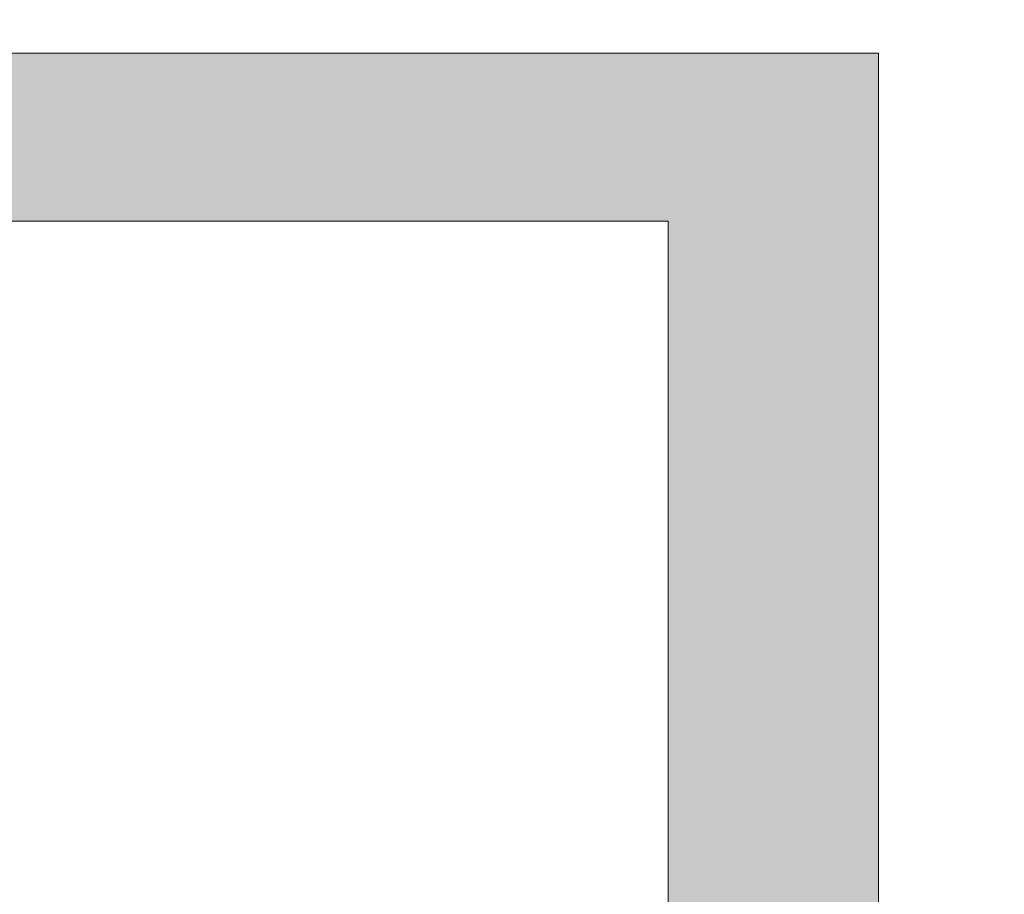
# Model space of a CAD drawing. Header units: inches. Extents: x -420 to -276, y -52 to 18.
# Tile 32 of 187: x -410.27 to -408.66, y -8.8 to -7.36. Entities that reach past the tile are written whole.
import ezdxf

# ---------------------------------------------------------------- set-up
doc = ezdxf.new("R2010")
doc.units = ezdxf.units.IN
doc.header["$LTSCALE"] = 32
doc.header["$MEASUREMENT"] = 0
doc.linetypes.add('Dash Style-1', pattern=[0.083328, 0.041656, -0.041672])
for name, color, linetype, lineweight in [('Black', 7, 'Continuous', 18), ('DashLine', 7, 'Dash Style-1', 13), ('DashLineFill', 7, 'Dash Style-1', 13), ('Drawing', 7, 'Continuous', 18), ('Metal-DeskStructure', 7, 'Continuous', 13), ('None', 7, 'Continuous', 18), ('SolidLine', 7, 'Continuous', 15), ('Wood_1-H', 7, 'Continuous', 13)]:
    doc.layers.add(name, color=color, linetype=linetype, lineweight=lineweight)
pattern_1 = [(45, (0, 0), (-1.61301565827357, 1.935715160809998), []), (45, (-1.0608, 1.0608), (-0.4723460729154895, 0.4167612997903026), [])]

# ---------------------------------------------------------------- blocks, each defined once
blk = doc.blocks.new('1BRPFY-Leg_Plate (2D)')
at = {"layer": 'DashLineFill', "linetype": 'Continuous', "lineweight": 13}
h = blk.add_hatch(dxfattribs=at)
h.set_pattern_fill('Steel', color=253, style=0, pattern_type=2)
h.set_pattern_definition(pattern_1)
edge = h.paths.add_edge_path()
edge.add_arc((-1.704724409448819, -1.704724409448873), 0.125984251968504, 179.9999999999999, 269.9999999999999)
edge.add_line((-1.704724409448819, -1.830708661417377), (1.704724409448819, -1.830708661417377))
edge.add_arc((1.704724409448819, -1.704724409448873), 0.125984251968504, 270.0000000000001, 360.0000000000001)
edge.add_line((1.830708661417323, -1.704724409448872), (1.830708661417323, 1.704724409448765))
edge.add_arc((1.704724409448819, 1.704724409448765), 0.1259842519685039, 0, 90)
edge.add_line((1.704724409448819, 1.830708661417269), (-1.704724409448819, 1.830708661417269))
edge.add_arc((-1.704724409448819, 1.704724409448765), 0.1259842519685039, 90, 180)
edge.add_line((-1.830708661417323, 1.704724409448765), (-1.830708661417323, -1.704724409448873))
at = {"layer": 'DashLineFill', "flags": 128}
blk.add_lwpolyline([(-1.830708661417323, -1.704724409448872, 0.414213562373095), (-1.704724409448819, -1.830708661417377), (1.704724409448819, -1.830708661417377, 0.414213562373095), (1.830708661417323, -1.704724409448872), (1.830708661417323, 1.704724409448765, 0.414213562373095), (1.704724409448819, 1.830708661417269), (-1.704724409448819, 1.830708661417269, 0.414213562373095), (-1.830708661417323, 1.704724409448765)], format="xyb", close=True, dxfattribs=at)
at = {"layer": 'SolidLine', "flags": 128}
blk.add_lwpolyline([(-0.7086614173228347, -0.5019685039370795), (-0.6884019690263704, -0.5029637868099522), (-0.668337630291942, -0.5059400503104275), (-0.6486616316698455, -0.5108686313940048), (-0.6295634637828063, -0.5177020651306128), (-0.6112270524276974, -0.5263745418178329), (-0.5938289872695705, -0.5368025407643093), (-0.5775368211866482, -0.5488856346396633), (-0.5625074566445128, -0.5625074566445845), (-0.5488856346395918, -0.5775368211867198), (-0.5368025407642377, -0.5938289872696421), (-0.5263745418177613, -0.611227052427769), (-0.5177020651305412, -0.6295634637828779), (-0.5108686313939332, -0.6486616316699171), (-0.5059400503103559, -0.6683376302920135), (-0.5029637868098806, -0.688401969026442), (-0.5019685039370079, -0.7086614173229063), (-0.5029637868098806, -0.7289208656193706), (-0.5059400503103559, -0.748985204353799), (-0.5108686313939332, -0.7686612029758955), (-0.5177020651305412, -0.7877593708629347), (-0.5263745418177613, -0.8060957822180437), (-0.5368025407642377, -0.8234938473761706), (-0.5488856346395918, -0.8397860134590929), (-0.5625074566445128, -0.8548153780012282), (-0.5775368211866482, -0.8684372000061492), (-0.5938289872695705, -0.8805202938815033), (-0.6112270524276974, -0.8909482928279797), (-0.6295634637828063, -0.8996207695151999), (-0.6486616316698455, -0.9064542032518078), (-0.668337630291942, -0.9113827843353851), (-0.6884019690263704, -0.9143590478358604), (-0.7086614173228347, -0.9153543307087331), (-0.728920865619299, -0.9143590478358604), (-0.7489852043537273, -0.9113827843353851), (-0.7686612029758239, -0.9064542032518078), (-0.7877593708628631, -0.8996207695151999), (-0.8060957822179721, -0.8909482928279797), (-0.823493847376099, -0.8805202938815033), (-0.8397860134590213, -0.8684372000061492), (-0.8548153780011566, -0.8548153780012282), (-0.8684372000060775, -0.8397860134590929), (-0.8805202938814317, -0.8234938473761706), (-0.8909482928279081, -0.8060957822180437), (-0.8996207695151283, -0.7877593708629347), (-0.9064542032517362, -0.7686612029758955), (-0.9113827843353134, -0.748985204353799), (-0.9143590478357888, -0.7289208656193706), (-0.9153543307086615, -0.7086614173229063), (-0.9143590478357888, -0.688401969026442), (-0.9113827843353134, -0.6683376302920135), (-0.9064542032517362, -0.6486616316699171), (-0.8996207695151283, -0.6295634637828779), (-0.8909482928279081, -0.611227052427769), (-0.8805202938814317, -0.5938289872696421), (-0.8684372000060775, -0.5775368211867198), (-0.8548153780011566, -0.5625074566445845), (-0.8397860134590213, -0.5488856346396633), (-0.823493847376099, -0.5368025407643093), (-0.8060957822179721, -0.5263745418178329), (-0.7877593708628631, -0.5177020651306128), (-0.7686612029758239, -0.5108686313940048), (-0.7489852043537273, -0.5059400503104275), (-0.728920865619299, -0.5029637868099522)], close=True, dxfattribs=at)
blk.add_lwpolyline([(-1.428657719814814, -1.341299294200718), (-1.433994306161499, -1.326384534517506), (-1.437843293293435, -1.311018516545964), (-1.440167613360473, -1.295349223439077), (-1.440944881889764, -1.279527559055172), (-1.440167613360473, -1.263705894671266), (-1.437843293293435, -1.24803660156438), (-1.433994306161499, -1.232670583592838), (-1.428657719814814, -1.217755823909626), (-1.421884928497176, -1.203435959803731), (-1.413741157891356, -1.189848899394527), (-1.404304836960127, -1.177125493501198), (-1.393666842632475, -1.165388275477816), (-1.381929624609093, -1.154750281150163), (-1.369206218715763, -1.145313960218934), (-1.355619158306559, -1.137170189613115), (-1.341299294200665, -1.130397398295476), (-1.326384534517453, -1.125060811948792), (-1.311018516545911, -1.121211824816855), (-1.295349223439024, -1.118887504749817), (-1.279527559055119, -1.118110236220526), (-1.263705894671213, -1.118887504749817), (-1.248036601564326, -1.121211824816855), (-1.232670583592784, -1.125060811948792), (-1.217755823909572, -1.130397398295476), (-1.203435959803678, -1.137170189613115), (-1.189848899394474, -1.145313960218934), (-1.177125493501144, -1.154750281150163), (-1.165388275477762, -1.165388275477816), (-1.15475028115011, -1.177125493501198), (-1.145313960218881, -1.189848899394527), (-1.137170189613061, -1.203435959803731), (-1.130397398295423, -1.217755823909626), (-1.125060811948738, -1.232670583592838), (-1.121211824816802, -1.24803660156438), (-1.118887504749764, -1.263705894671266), (-1.118110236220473, -1.279527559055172), (-1.118887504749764, -1.295349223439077), (-1.121211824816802, -1.311018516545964), (-1.125060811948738, -1.326384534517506), (-1.130397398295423, -1.341299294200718)], dxfattribs=at)
blk = doc.blocks.new('1BRPX8-Util_Bkt_Lg-F (2D)')
at = {"layer": 'DashLineFill', "linetype": 'Continuous', "lineweight": 13}
h = blk.add_hatch(dxfattribs=at)
h.set_pattern_fill('Steel', color=253, style=0, pattern_type=2)
h.set_pattern_definition(pattern_1)
edge = h.paths.add_edge_path()
edge.add_line((-4.468503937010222, 7.405511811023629), (-3.129921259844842, 7.405511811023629))
edge.add_line((-3.129921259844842, 7.405511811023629), (-3.129921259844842, -2.011811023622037))
edge.add_line((-3.129921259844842, -2.011811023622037), (-4.468503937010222, -2.011811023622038))
edge.add_line((-4.468503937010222, -2.011811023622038), (-4.468503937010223, -2.145669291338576))
edge.add_line((-4.468503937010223, -2.145669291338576), (-2.421259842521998, -2.145669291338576))
edge.add_line((-2.421259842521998, -2.145669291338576), (-2.421259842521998, -2.523622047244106))
edge.add_arc((-2.303149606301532, -2.523622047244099), 0.1181102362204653, 180.0000000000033, 270.0000000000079)
edge.add_line((-2.303149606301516, -2.641732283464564), (2.303149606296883, -2.641732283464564))
edge.add_arc((2.303149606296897, -2.523622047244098), 0.1181102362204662, 269.9999999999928, 359.9999999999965)
edge.add_line((2.421259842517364, -2.523622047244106), (2.421259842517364, -2.145669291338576))
edge.add_line((2.421259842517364, -2.145669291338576), (4.46850393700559, -2.145669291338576))
edge.add_line((4.46850393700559, -2.145669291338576), (4.46850393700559, -2.011811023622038))
edge.add_line((4.46850393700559, -2.011811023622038), (3.129921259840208, -2.011811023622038))
edge.add_line((3.129921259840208, -2.011811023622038), (3.129921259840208, 7.405511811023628))
edge.add_line((3.129921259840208, 7.405511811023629), (4.46850393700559, 7.405511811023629))
edge.add_line((4.46850393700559, 7.405511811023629), (4.46850393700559, 7.539370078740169))
edge.add_line((4.46850393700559, 7.539370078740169), (2.421259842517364, 7.539370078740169))
edge.add_line((2.421259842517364, 7.539370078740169), (2.421259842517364, 7.917322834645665))
edge.add_arc((2.30314960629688, 7.917322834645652), 0.1181102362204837, 6.452788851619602e-12, 89.99999999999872)
edge.add_line((2.303149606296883, 8.035433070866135), (-2.303149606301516, 8.035433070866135))
edge.add_arc((-2.303149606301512, 7.91732283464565), 0.1181102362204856, 90.00000000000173, 179.9999999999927)
edge.add_line((-2.421259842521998, 7.917322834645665), (-2.421259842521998, 7.539370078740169))
edge.add_line((-2.421259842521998, 7.539370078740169), (-4.468503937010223, 7.539370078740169))
edge.add_line((-4.468503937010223, 7.539370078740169), (-4.468503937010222, 7.405511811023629))
at = {"layer": 'SolidLine', "flags": 128}
blk.add_lwpolyline([(-0.7086614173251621, -0.2598425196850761), (-0.6642835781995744, -0.2620226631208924), (-0.6203331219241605, -0.2685420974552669), (-0.5772333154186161, -0.2793380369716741), (-0.5353992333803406, -0.2943065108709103), (-0.4952337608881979, -0.3133033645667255), (-0.4571237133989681, -0.3361456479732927), (-0.4214361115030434, -0.362613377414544), (-0.3885146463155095, -0.3924516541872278), (-0.3586763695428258, -0.4253731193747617), (-0.3322086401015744, -0.4610607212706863), (-0.3093663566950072, -0.4991707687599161), (-0.290369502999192, -0.5393362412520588), (-0.2754010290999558, -0.5811703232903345), (-0.2646050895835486, -0.6242701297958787), (-0.2580856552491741, -0.6682205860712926), (-0.2559055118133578, -0.7125984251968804), (-0.2580856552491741, -0.7569762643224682), (-0.2646050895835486, -0.8009267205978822), (-0.2754010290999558, -0.8440265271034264), (-0.290369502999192, -0.8858606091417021), (-0.3093663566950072, -0.9260260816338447), (-0.3322086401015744, -0.9641361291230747), (-0.3586763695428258, -0.999823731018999), (-0.3885146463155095, -1.032745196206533), (-0.4214361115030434, -1.062583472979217), (-0.4571237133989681, -1.089051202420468), (-0.4952337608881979, -1.111893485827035), (-0.5353992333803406, -1.13089033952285), (-0.5772333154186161, -1.145858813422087), (-0.6203331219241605, -1.156654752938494), (-0.6642835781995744, -1.163174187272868), (-0.7086614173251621, -1.165354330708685), (-0.7530392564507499, -1.163174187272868), (-0.7969897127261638, -1.156654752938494), (-0.840089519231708, -1.145858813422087), (-0.8819236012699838, -1.13089033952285), (-0.9220890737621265, -1.111893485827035), (-0.9601991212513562, -1.089051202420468), (-0.9958867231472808, -1.062583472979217), (-1.028808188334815, -1.032745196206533), (-1.058646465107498, -0.999823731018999), (-1.08511419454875, -0.9641361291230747), (-1.107956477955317, -0.9260260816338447), (-1.126953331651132, -0.8858606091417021), (-1.141921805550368, -0.8440265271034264), (-1.152717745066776, -0.8009267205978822), (-1.15923717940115, -0.7569762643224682), (-1.161417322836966, -0.7125984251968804), (-1.15923717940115, -0.6682205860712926), (-1.152717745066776, -0.6242701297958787), (-1.141921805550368, -0.5811703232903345), (-1.126953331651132, -0.5393362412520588), (-1.107956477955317, -0.4991707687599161), (-1.08511419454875, -0.4610607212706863), (-1.058646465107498, -0.4253731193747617), (-1.028808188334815, -0.3924516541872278), (-0.9958867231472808, -0.362613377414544), (-0.9601991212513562, -0.3361456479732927), (-0.9220890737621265, -0.3133033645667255), (-0.8819236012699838, -0.2943065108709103), (-0.840089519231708, -0.2793380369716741), (-0.7969897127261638, -0.2685420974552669), (-0.7530392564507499, -0.2620226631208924)], close=True, dxfattribs=at)
blk.add_lwpolyline([(-1.398246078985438, -1.332639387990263), (-1.402494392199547, -1.320766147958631), (-1.405558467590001, -1.308533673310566), (-1.407408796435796, -1.29605976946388), (-1.408027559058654, -1.283464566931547), (-1.407408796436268, -1.270869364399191), (-1.405558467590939, -1.258395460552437), (-1.402494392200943, -1.246162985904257), (-1.398246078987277, -1.234289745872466), (-1.392854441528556, -1.222890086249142), (-1.386371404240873, -1.212073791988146), (-1.3788594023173, -1.201945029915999), (-1.370390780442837, -1.1926013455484), (-1.361047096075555, -1.184132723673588), (-1.350918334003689, -1.176620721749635), (-1.340102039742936, -1.170137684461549), (-1.328702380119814, -1.1647460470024), (-1.316829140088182, -1.160497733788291), (-1.304596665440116, -1.157433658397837), (-1.292122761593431, -1.155583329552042), (-1.279527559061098, -1.154964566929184), (-1.266932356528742, -1.155583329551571), (-1.254458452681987, -1.157433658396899), (-1.242225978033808, -1.160497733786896), (-1.230352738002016, -1.164746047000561), (-1.218953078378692, -1.170137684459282), (-1.208136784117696, -1.176620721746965), (-1.198008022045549, -1.184132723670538), (-1.188664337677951, -1.192601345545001), (-1.180195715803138, -1.201945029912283), (-1.172683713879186, -1.212073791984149), (-1.166200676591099, -1.222890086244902), (-1.160809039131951, -1.234289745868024), (-1.156560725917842, -1.246162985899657), (-1.153496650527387, -1.258395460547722), (-1.151646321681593, -1.270869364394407), (-1.151027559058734, -1.28346456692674), (-1.151646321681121, -1.296059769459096), (-1.15349665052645, -1.308533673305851), (-1.156560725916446, -1.32076614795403), (-1.160809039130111, -1.332639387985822)], dxfattribs=at)
blk = doc.blocks.new('Slate-LegBrace (2D)')
at = {"layer": 'DashLineFill', "linetype": 'Continuous', "lineweight": 13}
h = blk.add_hatch(dxfattribs=at)
h.set_pattern_fill('Steel', color=253, style=0, pattern_type=2)
h.set_pattern_definition(pattern_1)
h.paths.add_polyline_path([(-2.186309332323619, -0.2676096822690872), (-2.186309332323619, -0.2375137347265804), (-1.992015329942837, -0.2375137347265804), (-1.992015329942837, -0.02575645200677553), (-1.988265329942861, -0.02575645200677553), (-1.988265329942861, 0.7034311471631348), (-1.929210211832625, 0.762486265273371), (-1.734820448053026, 0.762486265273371), (-1.67576532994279, 0.7034311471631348), (-1.67576532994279, -0.02575645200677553), (-1.672015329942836, -0.02575645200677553), (-1.672015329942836, -0.2375137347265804), (-1.477721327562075, -0.2375137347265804), (-1.477721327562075, -0.2676096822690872)])
h = blk.add_hatch(dxfattribs=at)
h.set_pattern_fill('Steel', color=253, style=0, pattern_type=2)
h.set_pattern_definition(pattern_1)
edge = h.paths.add_edge_path()
edge.add_line((-2.199587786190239, -0.1351515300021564), (-1.374775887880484, -0.1351515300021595))
edge.add_arc((3.636636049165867e-15, -0.01355418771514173), 1.380142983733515, 185.0545920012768, 354.9454079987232)
edge.add_line((1.374775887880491, -0.13515153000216), (2.199718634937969, -0.1351515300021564))
edge.add_arc((6.54243738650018e-05, -0.01705725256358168), 2.202821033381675, 183.0731271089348, 356.92687289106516, ccw=False)
h = blk.add_hatch(dxfattribs=at)
h.set_pattern_fill('Steel', color=253, style=0, pattern_type=2)
h.set_pattern_definition(pattern_1)
edge = h.paths.add_edge_path()
edge.add_line((2.191696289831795, -0.2375138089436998), (1.463739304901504, -0.2375137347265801))
edge.add_arc((-6.542437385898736e-05, -0.01704129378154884), 1.480314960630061, 188.5652811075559, 351.4347188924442, ccw=False)
edge.add_line((-1.463870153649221, -0.2375137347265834), (-2.191827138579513, -0.2375138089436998))
edge.add_line((-2.191827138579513, -0.2375138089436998), (-2.199718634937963, -0.1351515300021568))
edge.add_line((-2.199718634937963, -0.1351515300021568), (-1.374775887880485, -0.1351515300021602))
edge.add_arc((2.937282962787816e-15, -0.01355418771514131), 1.380142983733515, 185.0545920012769, 354.9454079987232)
edge.add_line((1.37477588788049, -0.1351515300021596), (2.199587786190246, -0.1351515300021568))
edge.add_line((2.199587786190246, -0.1351515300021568), (2.191696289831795, -0.2375138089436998))
h = blk.add_hatch(dxfattribs=at)
h.set_pattern_fill('Steel', color=253, style=0, pattern_type=2)
h.set_pattern_definition(pattern_1)
h.paths.add_polyline_path([(-1.738774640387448, -0.9363963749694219), (-1.7304820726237, -0.9368037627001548), (-1.722269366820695, -0.9380220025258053), (-1.714215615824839, -0.940039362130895), (-1.706398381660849, -0.9428364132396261), (-1.698892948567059, -0.9463862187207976), (-1.69177159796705, -0.9506545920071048), (-1.685102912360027, -0.9556004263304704), (-1.678951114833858, -0.9611760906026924), (-1.673375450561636, -0.9673278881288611), (-1.66842961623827, -0.9739965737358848), (-1.664161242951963, -0.9811179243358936), (-1.660611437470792, -0.9886233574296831), (-1.657814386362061, -0.9964405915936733), (-1.655797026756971, -1.00449434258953), (-1.65457878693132, -1.012707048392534), (-1.654171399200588, -1.020999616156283), (-1.65457878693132, -1.029292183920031), (-1.655797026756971, -1.037504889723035), (-1.657814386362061, -1.045558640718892), (-1.660611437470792, -1.053375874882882), (-1.664161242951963, -1.060881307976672), (-1.66842961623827, -1.06800265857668), (-1.673375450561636, -1.074671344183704), (-1.678951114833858, -1.080823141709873), (-1.685102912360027, -1.086398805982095), (-1.69177159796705, -1.09134464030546), (-1.698892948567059, -1.095613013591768), (-1.706398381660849, -1.099162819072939), (-1.714215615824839, -1.10195987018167), (-1.722269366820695, -1.10397722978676), (-1.7304820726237, -1.10519546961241), (-1.738774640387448, -1.105602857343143), (-1.747067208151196, -1.10519546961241), (-1.755279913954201, -1.10397722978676), (-1.763333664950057, -1.10195987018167), (-1.771150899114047, -1.099162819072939), (-1.778656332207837, -1.095613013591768), (-1.785777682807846, -1.09134464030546), (-1.79244636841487, -1.086398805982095), (-1.798598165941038, -1.080823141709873), (-1.80417383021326, -1.074671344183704), (-1.809119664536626, -1.06800265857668), (-1.813388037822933, -1.060881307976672), (-1.816937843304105, -1.053375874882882), (-1.819734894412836, -1.045558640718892), (-1.821752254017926, -1.037504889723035), (-1.822970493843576, -1.029292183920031), (-1.823377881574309, -1.020999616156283), (-1.822970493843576, -1.012707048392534), (-1.821752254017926, -1.00449434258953), (-1.819734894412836, -0.9964405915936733), (-1.816937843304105, -0.9886233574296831), (-1.813388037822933, -0.9811179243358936), (-1.809119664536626, -0.9739965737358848), (-1.80417383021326, -0.9673278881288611), (-1.798598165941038, -0.9611760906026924), (-1.79244636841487, -0.9556004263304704), (-1.785777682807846, -0.9506545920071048), (-1.778656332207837, -0.9463862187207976), (-1.771150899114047, -0.9428364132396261), (-1.763333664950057, -0.940039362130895), (-1.755279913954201, -0.9380220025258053), (-1.747067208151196, -0.9368037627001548)])
at = {"layer": 'DashLineFill', "flags": 128}
for points in [[(-2.186309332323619, -0.2676096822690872), (-2.186309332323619, -0.2375137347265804), (-1.992015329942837, -0.2375137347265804), (-1.992015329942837, -0.02575645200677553), (-1.988265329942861, -0.02575645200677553), (-1.988265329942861, 0.7034311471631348), (-1.929210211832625, 0.762486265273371), (-1.734820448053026, 0.762486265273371), (-1.67576532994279, 0.7034311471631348), (-1.67576532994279, -0.02575645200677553), (-1.672015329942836, -0.02575645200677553), (-1.672015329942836, -0.2375137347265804), (-1.477721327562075, -0.2375137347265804), (-1.477721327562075, -0.2676096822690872)], [(-1.738774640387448, -0.9363963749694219), (-1.7304820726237, -0.9368037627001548), (-1.722269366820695, -0.9380220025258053), (-1.714215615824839, -0.940039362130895), (-1.706398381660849, -0.9428364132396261), (-1.698892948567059, -0.9463862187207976), (-1.69177159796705, -0.9506545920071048), (-1.685102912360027, -0.9556004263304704), (-1.678951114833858, -0.9611760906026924), (-1.673375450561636, -0.9673278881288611), (-1.66842961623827, -0.9739965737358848), (-1.664161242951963, -0.9811179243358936), (-1.660611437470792, -0.9886233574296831), (-1.657814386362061, -0.9964405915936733), (-1.655797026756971, -1.00449434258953), (-1.65457878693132, -1.012707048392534), (-1.654171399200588, -1.020999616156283), (-1.65457878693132, -1.029292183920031), (-1.655797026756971, -1.037504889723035), (-1.657814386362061, -1.045558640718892), (-1.660611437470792, -1.053375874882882), (-1.664161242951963, -1.060881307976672), (-1.66842961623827, -1.06800265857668), (-1.673375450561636, -1.074671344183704), (-1.678951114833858, -1.080823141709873), (-1.685102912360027, -1.086398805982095), (-1.69177159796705, -1.09134464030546), (-1.698892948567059, -1.095613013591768), (-1.706398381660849, -1.099162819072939), (-1.714215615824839, -1.10195987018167), (-1.722269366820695, -1.10397722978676), (-1.7304820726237, -1.10519546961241), (-1.738774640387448, -1.105602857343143), (-1.747067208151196, -1.10519546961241), (-1.755279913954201, -1.10397722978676), (-1.763333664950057, -1.10195987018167), (-1.771150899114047, -1.099162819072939), (-1.778656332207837, -1.095613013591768), (-1.785777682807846, -1.09134464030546), (-1.79244636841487, -1.086398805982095), (-1.798598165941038, -1.080823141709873), (-1.80417383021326, -1.074671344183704), (-1.809119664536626, -1.06800265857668), (-1.813388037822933, -1.060881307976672), (-1.816937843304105, -1.053375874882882), (-1.819734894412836, -1.045558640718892), (-1.821752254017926, -1.037504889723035), (-1.822970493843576, -1.029292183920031), (-1.823377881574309, -1.020999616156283), (-1.822970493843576, -1.012707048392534), (-1.821752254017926, -1.00449434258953), (-1.819734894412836, -0.9964405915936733), (-1.816937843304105, -0.9886233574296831), (-1.813388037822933, -0.9811179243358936), (-1.809119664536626, -0.9739965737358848), (-1.80417383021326, -0.9673278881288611), (-1.798598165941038, -0.9611760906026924), (-1.79244636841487, -0.9556004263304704), (-1.785777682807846, -0.9506545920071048), (-1.778656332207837, -0.9463862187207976), (-1.771150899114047, -0.9428364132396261), (-1.763333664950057, -0.940039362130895), (-1.755279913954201, -0.9380220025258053), (-1.747067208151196, -0.9368037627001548)]]:
    blk.add_lwpolyline(points, close=True, dxfattribs=at)
for points in [[(2.191696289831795, -0.2375138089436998), (1.463739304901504, -0.2375137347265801, -0.860662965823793), (-1.463870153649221, -0.2375137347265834), (-2.191827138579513, -0.2375138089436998), (-2.199718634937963, -0.1351515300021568), (-1.374775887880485, -0.1351515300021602, 0.9154551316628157), (1.37477588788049, -0.1351515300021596), (2.199587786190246, -0.1351515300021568)], [(-2.199587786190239, -0.1351515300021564), (-1.374775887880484, -0.1351515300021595, 0.9154551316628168), (1.374775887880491, -0.13515153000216), (2.199718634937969, -0.1351515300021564, -0.9477524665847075)]]:
    blk.add_lwpolyline(points, format="xyb", close=True, dxfattribs=at)
blk = doc.blocks.new('TLLegSleeve (2D)')
at = {"layer": 'DashLineFill', "linetype": 'Continuous', "lineweight": 13}
h = blk.add_hatch(dxfattribs=at)
h.set_pattern_fill('Steel', color=253, style=0, pattern_type=2)
h.set_pattern_definition(pattern_1)
edge = h.paths.add_edge_path()
edge.add_line((1.08267716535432, 1.402343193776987), (1.08267716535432, 2.913385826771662))
edge.add_arc((-1.707523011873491e-13, 2.913385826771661), 1.08267716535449, 4.479377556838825e-14, 180)
edge.add_line((-1.082677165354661, 2.913385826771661), (-1.08267716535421, 1.402343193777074))
edge.add_arc((-1.332267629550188e-15, 2.886579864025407e-15), 1.771653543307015, 127.6698869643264, 412.330113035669)
edge.add_line((1.08267716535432, 1.402343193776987), (1.08267716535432, 1.402343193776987))
edge = h.paths.add_edge_path()
edge.add_arc((1.665334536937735e-15, 2.91338582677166), 0.7480314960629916, 180, 360)
edge.add_arc((1.665334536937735e-15, 2.91338582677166), 0.7480314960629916, 9.54166404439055e-15, 180)
edge.add_line((-0.7480314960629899, 2.91338582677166), (-0.7480314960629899, 2.91338582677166))
edge = h.paths.add_edge_path()
edge.add_arc((-1.723066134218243e-13, 5.70119602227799e-16), 1.437007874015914, 180, 360)
edge.add_arc((-1.723066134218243e-13, 9.149983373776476e-17), 1.437007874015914, 9.541664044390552e-15, 180)
edge.add_line((-1.437007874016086, 3.308097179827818e-16), (-1.437007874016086, 3.308097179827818e-16))
at = {"layer": 'DashLine', "color": 8, "flags": 128}
blk.add_lwpolyline([(1.653543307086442, 1.118599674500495e-14), (1.645581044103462, -0.1620755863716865), (1.621770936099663, -0.3225902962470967), (1.582342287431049, -0.4799982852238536), (1.527674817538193, -0.6327836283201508), (1.45829500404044, -0.7794749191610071), (1.374871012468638, -0.9186594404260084), (1.278206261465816, -1.048996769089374), (1.169231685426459, -1.169231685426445), (1.048996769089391, -1.278206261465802), (0.918659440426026, -1.374871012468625), (0.7794749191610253, -1.458295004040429), (0.6327836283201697, -1.527674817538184), (0.4799982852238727, -1.582342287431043), (0.3225902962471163, -1.621770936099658), (0.1620755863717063, -1.645581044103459), (8.723964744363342e-15, -1.653543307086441), (-0.162075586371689, -1.645581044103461), (-0.3225902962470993, -1.621770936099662), (-0.4799982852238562, -1.582342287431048), (-0.6327836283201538, -1.527674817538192), (-0.7794749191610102, -1.458295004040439), (-0.9186594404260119, -1.374871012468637), (-1.048996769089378, -1.278206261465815), (-1.169231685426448, -1.169231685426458), (-1.278206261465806, -1.048996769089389), (-1.374871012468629, -0.9186594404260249), (-1.458295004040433, -0.7794749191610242), (-1.527674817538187, -0.6327836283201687), (-1.582342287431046, -0.4799982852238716), (-1.621770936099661, -0.3225902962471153), (-1.645581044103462, -0.1620755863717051), (-1.653543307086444, -7.741682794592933e-15), (-1.645581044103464, 0.1620755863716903), (-1.621770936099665, 0.3225902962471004), (-1.582342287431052, 0.4799982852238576), (-1.527674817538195, 0.6327836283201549), (-1.458295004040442, 0.7794749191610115), (-1.37487101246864, 0.918659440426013), (-1.278206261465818, 1.048996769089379), (-1.169231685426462, 1.169231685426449), (-1.048996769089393, 1.278206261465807), (-0.9186594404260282, 1.37487101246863), (-0.7794749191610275, 1.458295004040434), (-0.6327836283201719, 1.527674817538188), (-0.479998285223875, 1.582342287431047), (-0.3225902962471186, 1.621770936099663), (-0.1620755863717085, 1.645581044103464), (-1.096189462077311e-14, 1.653543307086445), (0.1620755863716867, 1.645581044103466), (0.3225902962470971, 1.621770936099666), (0.479998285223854, 1.582342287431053), (0.6327836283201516, 1.527674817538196), (0.7794749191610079, 1.458295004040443), (0.9186594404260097, 1.374871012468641), (1.048996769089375, 1.278206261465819), (1.169231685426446, 1.169231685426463), (1.278206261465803, 1.048996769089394), (1.374871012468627, 0.9186594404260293), (1.458295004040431, 0.7794749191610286), (1.527674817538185, 0.6327836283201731), (1.582342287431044, 0.4799982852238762), (1.621770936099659, 0.3225902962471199), (1.64558104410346, 0.1620755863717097)], close=True, dxfattribs=at)
at = {"layer": 'DashLineFill', "flags": 128}
for points in [[(1.08267716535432, 1.402343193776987), (1.08267716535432, 2.913385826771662, 0.9999999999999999), (-1.082677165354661, 2.913385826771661), (-1.08267716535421, 1.402343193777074, 2.931618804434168), (1.08267716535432, 1.402343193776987)], [(-1.437007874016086, 3.308097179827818e-16, 0.9999999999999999), (1.437007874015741, 3.308097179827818e-16, 0.9999999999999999), (-1.437007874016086, 3.308097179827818e-16)]]:
    blk.add_lwpolyline(points, format="xyb", close=True, dxfattribs=at)
blk = doc.blocks.new('Group-10')
at = {"layer": 'SolidLine', "flags": 128}
blk.add_lwpolyline([(43.24803149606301, -8.30708661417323, -0.414213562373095), (44.96062992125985, -6.594488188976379, -0.414213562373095), (46.6732283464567, -8.30708661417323, -0.414213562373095), (44.96062992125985, -10.01968503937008, -0.414213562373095)], format="xyb", close=True, dxfattribs=at)
at = {"layer": 'Wood_1-H', "color": 7}
for name in ['1BRPX8-Util_Bkt_Lg-F (2D)', 'TLLegSleeve (2D)', 'Slate-LegBrace (2D)', '1BRPFY-Leg_Plate (2D)']:
    blk.add_blockref(name, (44.96062992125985, -8.30708661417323), dxfattribs=at)
blk = doc.blocks.new('Group-11')
at = {"layer": 'None'}
blk.add_blockref('Group-10', (0, 0), dxfattribs=at)
blk = doc.blocks.new('SL Utility Cabinet (2D)-3')
at = {"layer": 'None'}
blk.add_blockref('Group-11', (0, 0), dxfattribs=at)
at = {"layer": 'Drawing', "color": 0, "flags": 1}
for tag in ['Tag', 'Catalog', 'Option1', 'Option2', 'Option3', 'Option4', 'Option5', 'Option6', 'Option7', 'Option8', 'Option9', 'Option10', 'Option11', 'Option12', 'Custom', 'FinishGroup', 'Discount', 'Item2', 'Item3', 'Item6', 'Item9', 'Item10', 'Item12', 'Item13', 'Item16', 'Item19', 'Item20', 'Item21', 'Item22', 'Item23', 'Item24', 'Item25', 'Item8', 'Item18', 'Item1', 'Item4', 'Item5', 'Item7', 'Item11', 'Item14', 'Item15', 'Item17']:
    blk.add_attdef(tag, (-60.04067592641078, -2.022526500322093), '', height=0.007086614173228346, dxfattribs=at)
blk = doc.blocks.new('Group-21')
at = {"layer": 'Metal-DeskStructure', "color": 7}
blk.add_open_spline([(-0.5629921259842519, -0.4031061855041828), (-0.5629921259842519, -0.4084102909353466), (-0.5669586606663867, -0.4163664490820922), (-0.5762169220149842, -0.4216705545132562), (-0.5934108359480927, -0.424322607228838), (-0.6185404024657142, -0.424322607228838), (-0.6344117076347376, -0.4203445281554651), (-0.6436699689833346, -0.4163664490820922), (-0.6476377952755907, -0.4070842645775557), (-0.6476377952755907, -0.2008904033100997), (-0.6476377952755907, -6.474738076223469e-07), (-0.8592519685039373, -6.474738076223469e-07), (-1.070866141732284, -6.474738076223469e-07), (-1.070866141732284, -0.2008904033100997), (-1.070866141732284, -0.4070842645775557), (-1.074832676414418, -0.4163664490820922), (-1.084090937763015, -0.4203445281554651), (-1.101284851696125, -0.424322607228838), (-1.12509180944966, -0.424322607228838), (-1.142285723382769, -0.4216705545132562), (-1.151543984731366, -0.4163664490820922), (-1.155511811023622, -0.4084102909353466), (-1.155511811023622, 0), (-1.155511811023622, 0.4084102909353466), (-1.151543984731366, 0.4163664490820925), (-1.142285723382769, 0.4216705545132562), (-1.12509180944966, 0.424321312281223), (-1.101284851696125, 0.424321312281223), (-1.084090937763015, 0.4216705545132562), (-1.074832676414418, 0.4163664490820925), (-1.070866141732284, 0.4097363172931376), (-1.070866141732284, 0.2446479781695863), (-1.070866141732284, 0.08486374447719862), (-0.8592519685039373, 0.08486374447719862), (-0.6476377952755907, 0.08486374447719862), (-0.6476377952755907, 0.2446479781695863), (-0.6476377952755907, 0.4097363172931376), (-0.6436699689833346, 0.4163664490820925), (-0.6344117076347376, 0.4216705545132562), (-0.6185404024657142, 0.424321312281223), (-0.5934108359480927, 0.424321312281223), (-0.5762169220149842, 0.4216705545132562), (-0.5669586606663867, 0.4163664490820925), (-0.5629921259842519, 0.4084102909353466), (-0.5629921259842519, 0), (-0.5629921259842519, -0.4031061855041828)], degree=2, knots=[0, 0, 0, 0.00229950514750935, 0.004599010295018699, 0.006898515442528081, 0.009198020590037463, 0.01175302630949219, 0.01430803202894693, 0.01686303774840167, 0.01941804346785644, 0.1161873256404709, 0.1161873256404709, 0.218122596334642, 0.218122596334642, 0.3148918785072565, 0.3174468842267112, 0.320001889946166, 0.3225568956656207, 0.3251119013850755, 0.3276669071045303, 0.3302219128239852, 0.3327769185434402, 0.3353319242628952, 0.5295095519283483, 0.5320645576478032, 0.5346195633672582, 0.537174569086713, 0.5397295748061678, 0.5422845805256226, 0.5448395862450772, 0.5473945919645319, 0.5499495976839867, 0.6269182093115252, 0.6269182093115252, 0.7288534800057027, 0.7288534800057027, 0.8058220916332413, 0.808377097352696, 0.8109321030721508, 0.8134871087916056, 0.8160421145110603, 0.8183416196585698, 0.8206411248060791, 0.8229406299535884, 0.8252401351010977, 1, 1, 1], dxfattribs=at)
blk = doc.blocks.new('TL14_lower_leg (2D)')
at = {"layer": 'DashLine', "flags": 128}
for points in [[(-1.777195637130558e-14, 1.377952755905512), (0.1350629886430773, 1.371317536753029), (0.2688252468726, 1.351475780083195), (0.3999985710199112, 1.318618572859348), (0.5273196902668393, 1.27306234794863), (0.649562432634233, 1.215245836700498), (0.7655495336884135, 1.14572584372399), (0.8741639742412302, 1.065171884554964), (0.9743597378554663, 0.9743597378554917), (1.065171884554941, 0.8741639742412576), (1.14572584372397, 0.7655495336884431), (1.215245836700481, 0.6495624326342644), (1.273062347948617, 0.5273196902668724), (1.318618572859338, 0.3999985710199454), (1.351475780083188, 0.2688252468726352), (1.371317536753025, 0.1350629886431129), (1.377952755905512, 1.783045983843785e-14), (1.371317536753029, -0.1350629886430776), (1.351475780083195, -0.2688252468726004), (1.318618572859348, -0.3999985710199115), (1.27306234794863, -0.5273196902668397), (1.215245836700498, -0.6495624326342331), (1.145725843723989, -0.7655495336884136), (1.065171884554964, -0.8741639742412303), (0.9743597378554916, -0.9743597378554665), (0.8741639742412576, -1.065171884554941), (0.7655495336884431, -1.14572584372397), (0.6495624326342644, -1.215245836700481), (0.5273196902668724, -1.273062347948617), (0.3999985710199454, -1.318618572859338), (0.2688252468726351, -1.351475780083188), (0.135062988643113, -1.371317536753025), (1.777195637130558e-14, -1.377952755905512), (-0.1350629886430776, -1.371317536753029), (-0.2688252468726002, -1.351475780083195), (-0.3999985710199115, -1.318618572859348), (-0.5273196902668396, -1.27306234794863), (-0.6495624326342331, -1.215245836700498), (-0.7655495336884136, -1.14572584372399), (-0.8741639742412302, -1.065171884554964), (-0.9743597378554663, -0.9743597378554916), (-1.065171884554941, -0.8741639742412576), (-1.14572584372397, -0.7655495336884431), (-1.215245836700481, -0.6495624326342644), (-1.273062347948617, -0.5273196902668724), (-1.318618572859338, -0.3999985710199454), (-1.351475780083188, -0.2688252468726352), (-1.371317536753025, -0.1350629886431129), (-1.377952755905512, -1.783045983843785e-14), (-1.371317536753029, 0.1350629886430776), (-1.351475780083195, 0.2688252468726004), (-1.318618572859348, 0.3999985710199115), (-1.27306234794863, 0.5273196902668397), (-1.215245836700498, 0.6495624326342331), (-1.145725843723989, 0.7655495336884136), (-1.065171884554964, 0.8741639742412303), (-0.9743597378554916, 0.9743597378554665), (-0.8741639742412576, 1.065171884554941), (-0.7655495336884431, 1.14572584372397), (-0.6495624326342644, 1.215245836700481), (-0.5273196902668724, 1.273062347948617), (-0.3999985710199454, 1.318618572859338), (-0.2688252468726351, 1.351475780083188), (-0.135062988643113, 1.371317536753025)], [(-0.7086614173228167, -0.547244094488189), (-0.6928397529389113, -0.54802136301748), (-0.6771704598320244, -0.5503456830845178), (-0.6618044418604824, -0.5541946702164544), (-0.6468896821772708, -0.5595312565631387), (-0.6325698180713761, -0.5663040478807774), (-0.6189827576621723, -0.574447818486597), (-0.6062593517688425, -0.5838841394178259), (-0.5945221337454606, -0.5945221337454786), (-0.583884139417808, -0.6062593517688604), (-0.5744478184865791, -0.6189827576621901), (-0.5663040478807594, -0.632569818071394), (-0.5595312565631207, -0.6468896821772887), (-0.5541946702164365, -0.6618044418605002), (-0.5503456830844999, -0.6771704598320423), (-0.5480213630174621, -0.6928397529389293), (-0.547244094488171, -0.7086614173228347), (-0.5480213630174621, -0.72448308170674), (-0.5503456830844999, -0.7401523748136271), (-0.5541946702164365, -0.7555183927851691), (-0.5595312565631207, -0.7704331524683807), (-0.5663040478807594, -0.7847530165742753), (-0.5744478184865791, -0.7983400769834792), (-0.583884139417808, -0.811063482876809), (-0.5945221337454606, -0.8228007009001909), (-0.6062593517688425, -0.8334386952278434), (-0.6189827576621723, -0.8428750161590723), (-0.6325698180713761, -0.8510187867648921), (-0.6468896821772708, -0.8577915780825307), (-0.6618044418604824, -0.8631281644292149), (-0.6771704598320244, -0.8669771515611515), (-0.6928397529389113, -0.8693014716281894), (-0.7086614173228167, -0.8700787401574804), (-0.7244830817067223, -0.8693014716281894), (-0.7401523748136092, -0.8669771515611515), (-0.7555183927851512, -0.8631281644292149), (-0.7704331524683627, -0.8577915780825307), (-0.7847530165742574, -0.8510187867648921), (-0.7983400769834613, -0.8428750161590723), (-0.8110634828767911, -0.8334386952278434), (-0.822800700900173, -0.8228007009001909), (-0.8334386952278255, -0.811063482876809), (-0.8428750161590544, -0.7983400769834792), (-0.8510187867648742, -0.7847530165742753), (-0.8577915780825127, -0.7704331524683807), (-0.863128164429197, -0.7555183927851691), (-0.8669771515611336, -0.7401523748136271), (-0.8693014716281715, -0.72448308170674), (-0.8700787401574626, -0.7086614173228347), (-0.8693014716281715, -0.6928397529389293), (-0.8669771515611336, -0.6771704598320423), (-0.863128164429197, -0.6618044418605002), (-0.8577915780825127, -0.6468896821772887), (-0.8510187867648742, -0.632569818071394), (-0.8428750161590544, -0.6189827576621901), (-0.8334386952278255, -0.6062593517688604), (-0.822800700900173, -0.5945221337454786), (-0.8110634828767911, -0.5838841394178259), (-0.7983400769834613, -0.574447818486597), (-0.7847530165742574, -0.5663040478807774), (-0.7704331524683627, -0.5595312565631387), (-0.7555183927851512, -0.5541946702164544), (-0.7401523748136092, -0.5503456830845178), (-0.7244830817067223, -0.54802136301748)]]:
    blk.add_lwpolyline(points, close=True, dxfattribs=at)
at = {"layer": 'Metal-DeskStructure', "color": 7}
blk.add_blockref('Group-21', (0, 0), dxfattribs=at)
blk = doc.blocks.new('Group-23')
at = {"layer": 'DashLineFill', "linetype": 'Continuous', "lineweight": 13}
h = blk.add_hatch(dxfattribs=at)
h.set_pattern_fill('Steel', color=253, style=0, pattern_type=2)
h.set_pattern_definition(pattern_1)
h.paths.add_polyline_path([(-2.066929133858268, 1.397637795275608), (2.066929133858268, 1.397637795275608), (2.066929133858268, 0.1377952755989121), (2.106299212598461, 0.1377952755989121), (2.106299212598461, -0.1377952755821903), (2.066929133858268, -0.1377952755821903), (2.066929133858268, -5.275590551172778), (2.106299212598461, -5.275590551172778), (2.106299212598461, -5.55118110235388), (2.066929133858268, -5.55118110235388), (2.066929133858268, -5.82677165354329), (-2.066929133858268, -5.82677165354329), (-2.066929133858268, -5.55118110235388), (-2.106299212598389, -5.55118110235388), (-2.106299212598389, -5.275590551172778), (-2.066929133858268, -5.275590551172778), (-2.066929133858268, -0.1377952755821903), (-2.106299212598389, -0.1377952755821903), (-2.106299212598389, 0.1377952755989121), (-2.066929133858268, 0.1377952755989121)])
blk = doc.blocks.new('TL14_upper_leg (2D)')
at = {"layer": 'DashLine', "flags": 128}
blk.add_lwpolyline([(0, 1.22047244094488), (0.1196272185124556, 1.214595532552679), (0.2381023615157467, 1.197021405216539), (0.3542844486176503, 1.167919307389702), (0.4670545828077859, 1.127569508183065), (0.5753267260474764, 1.076360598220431), (0.6780581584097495, 1.01478574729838), (0.7742595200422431, 0.9434379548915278), (0.8630043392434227, 0.8630043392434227), (0.9434379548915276, 0.7742595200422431), (1.01478574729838, 0.6780581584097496), (1.076360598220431, 0.5753267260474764), (1.127569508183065, 0.467054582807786), (1.167919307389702, 0.3542844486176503), (1.197021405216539, 0.2381023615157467), (1.214595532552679, 0.1196272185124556), (1.22047244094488, 7.47323834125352e-17), (1.214595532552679, -0.1196272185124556), (1.197021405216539, -0.2381023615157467), (1.167919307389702, -0.3542844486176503), (1.127569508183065, -0.467054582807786), (1.076360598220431, -0.5753267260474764), (1.01478574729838, -0.6780581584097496), (0.9434379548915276, -0.7742595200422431), (0.8630043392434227, -0.8630043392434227), (0.7742595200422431, -0.9434379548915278), (0.6780581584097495, -1.01478574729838), (0.5753267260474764, -1.076360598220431), (0.4670545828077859, -1.127569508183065), (0.3542844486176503, -1.167919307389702), (0.2381023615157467, -1.197021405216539), (0.1196272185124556, -1.214595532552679), (0, -1.22047244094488), (-0.1196272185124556, -1.214595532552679), (-0.2381023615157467, -1.197021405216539), (-0.3542844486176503, -1.167919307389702), (-0.4670545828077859, -1.127569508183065), (-0.5753267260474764, -1.076360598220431), (-0.6780581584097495, -1.01478574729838), (-0.7742595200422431, -0.9434379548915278), (-0.8630043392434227, -0.8630043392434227), (-0.9434379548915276, -0.7742595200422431), (-1.01478574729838, -0.6780581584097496), (-1.076360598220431, -0.5753267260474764), (-1.127569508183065, -0.467054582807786), (-1.167919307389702, -0.3542844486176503), (-1.197021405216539, -0.2381023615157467), (-1.214595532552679, -0.1196272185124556), (-1.22047244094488, 7.47323834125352e-17), (-1.214595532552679, 0.1196272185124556), (-1.197021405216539, 0.2381023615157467), (-1.167919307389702, 0.3542844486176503), (-1.127569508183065, 0.467054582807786), (-1.076360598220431, 0.5753267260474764), (-1.01478574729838, 0.6780581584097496), (-0.9434379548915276, 0.7742595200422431), (-0.8630043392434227, 0.8630043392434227), (-0.7742595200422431, 0.9434379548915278), (-0.6780581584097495, 1.01478574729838), (-0.5753267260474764, 1.076360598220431), (-0.4670545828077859, 1.127569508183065), (-0.3542844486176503, 1.167919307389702), (-0.2381023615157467, 1.197021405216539), (-0.1196272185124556, 1.214595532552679)], close=True, dxfattribs=at)
at = {"layer": 'DashLine', "color": 7}
blk.add_blockref('Group-23', (0, 0), dxfattribs=at)
blk = doc.blocks.new('Group-24')
at = {"layer": 'DashLine'}
for p, q in [((0.0001991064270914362, -3.582677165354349), (0.0001991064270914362, -3.346456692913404)), ((-0.117911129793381, -3.700787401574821), (-0.3541316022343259, -3.700787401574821)), ((0.1183093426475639, -3.700787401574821), (0.3545298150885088, -3.700787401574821)), ((0.0001991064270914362, -3.818897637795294), (0.0001991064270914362, -4.055118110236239))]:
    blk.add_line(p, q, dxfattribs=at)
at = {"layer": 'DashLine', "flags": 128}
blk.add_lwpolyline([(-0.2557064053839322, -3.700787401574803), (-0.254474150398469, -3.675704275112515), (-0.2507892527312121, -3.650862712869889), (-0.2446871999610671, -3.626501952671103), (-0.2362267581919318, -3.602856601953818), (-0.2254894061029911, -3.580154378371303), (-0.2125785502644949, -3.558613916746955), (-0.1976185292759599, -3.538442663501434), (-0.180753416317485, -3.51983487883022), (-0.1621456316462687, -3.502969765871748), (-0.1419743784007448, -3.488009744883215), (-0.1204339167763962, -3.475098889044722), (-0.09773169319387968, -3.464361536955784), (-0.07408634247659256, -3.455901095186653), (-0.04972558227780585, -3.449799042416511), (-0.02488402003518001, -3.446114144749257), (0.0001991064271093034, -3.444881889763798), (0.02528223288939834, -3.446114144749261), (0.05012379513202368, -3.449799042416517), (0.07448455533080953, -3.455901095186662), (0.09812990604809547, -3.464361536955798), (0.1208321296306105, -3.475098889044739), (0.1423725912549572, -3.488009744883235), (0.1625438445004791, -3.50296976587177), (0.181151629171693, -3.519834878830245), (0.1980167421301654, -3.538442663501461), (0.2129767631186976, -3.558613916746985), (0.2258876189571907, -3.580154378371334), (0.2366249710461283, -3.60285660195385), (0.2450854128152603, -3.626501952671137), (0.2511874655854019, -3.650862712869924), (0.2548723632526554, -3.67570427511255), (0.2561046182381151, -3.700787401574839), (0.2548723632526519, -3.725870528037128), (0.251187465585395, -3.750712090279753), (0.24508541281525, -3.775072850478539), (0.2366249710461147, -3.798718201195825), (0.2258876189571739, -3.82142042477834), (0.2129767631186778, -3.842960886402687), (0.1980167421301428, -3.863132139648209), (0.1811516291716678, -3.881739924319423), (0.1625438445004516, -3.898605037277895), (0.1423725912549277, -3.913565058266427), (0.1208321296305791, -3.926475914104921), (0.09812990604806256, -3.937213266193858), (0.07448455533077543, -3.94567370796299), (0.05012379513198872, -3.951775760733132), (0.02528223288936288, -3.955460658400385), (0.0001991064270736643, -3.956692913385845), (-0.02488402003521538, -3.955460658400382), (-0.04972558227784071, -3.951775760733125), (-0.07408634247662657, -3.94567370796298), (-0.09773169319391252, -3.937213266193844), (-0.1204339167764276, -3.926475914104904), (-0.1419743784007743, -3.913565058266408), (-0.1621456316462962, -3.898605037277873), (-0.1807534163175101, -3.881739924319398), (-0.1976185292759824, -3.863132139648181), (-0.2125785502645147, -3.842960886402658), (-0.2254894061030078, -3.821420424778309), (-0.2362267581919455, -3.798718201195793), (-0.2446871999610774, -3.775072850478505), (-0.250789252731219, -3.750712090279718), (-0.2544741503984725, -3.725870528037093)], close=True, dxfattribs=at)
blk = doc.blocks.new('1BRPT9-Bracket (2D)')
at = {"layer": 'DashLineFill', "linetype": 'Continuous', "lineweight": 13}
h = blk.add_hatch(dxfattribs=at)
h.set_pattern_fill('Steel', color=253, style=0, pattern_type=2)
h.set_pattern_definition(pattern_1)
edge = h.paths.add_edge_path()
edge.add_arc((1.677931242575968, -8.488188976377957), 0.2519685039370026, 269.999999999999, 360.0000000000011)
edge.add_line((1.929899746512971, -8.488188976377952), (1.929899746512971, -7.480314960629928))
edge.add_line((1.929899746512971, -7.480314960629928), (2.323600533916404, -7.480314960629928))
edge.add_line((2.323600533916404, -7.480314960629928), (2.323600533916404, 7.461135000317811))
edge.add_line((2.323600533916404, 7.461135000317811), (1.929899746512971, 7.480314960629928))
edge.add_line((1.929899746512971, 7.480314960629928), (1.929899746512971, 8.488188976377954))
edge.add_arc((1.677931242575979, 8.488188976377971), 0.2519685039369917, 359.999999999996, 450.0000000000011)
edge.add_line((1.677931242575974, 8.740157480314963), (-2.32206875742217, 8.740157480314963))
edge.add_line((-2.32206875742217, 8.740157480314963), (-2.32206875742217, -8.74015748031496))
edge.add_line((-2.32206875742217, -8.74015748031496), (1.677931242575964, -8.74015748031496))
h = blk.add_hatch(dxfattribs=at)
h.set_pattern_fill('Steel', color=253, style=0, pattern_type=2)
h.set_pattern_definition(pattern_1)
h.paths.add_polyline_path([(1.339348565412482, -3.021148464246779), (1.330665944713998, -3.020721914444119), (1.322066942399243, -3.019446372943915), (1.313634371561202, -3.017334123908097), (1.305449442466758, -3.014405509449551), (1.297590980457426, -3.010688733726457), (1.290134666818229, -3.006219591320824), (1.283152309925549, -3.001041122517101), (1.276711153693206, -2.995203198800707), (1.270873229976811, -2.988762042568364), (1.265694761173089, -2.981779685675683), (1.261225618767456, -2.974323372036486), (1.257508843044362, -2.966464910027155), (1.254580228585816, -2.95827998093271), (1.252467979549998, -2.949847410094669), (1.251192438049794, -2.941248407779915), (1.250765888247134, -2.932565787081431), (1.251192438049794, -2.923883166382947), (1.252467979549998, -2.915284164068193), (1.254580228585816, -2.906851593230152), (1.257508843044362, -2.898666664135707), (1.261225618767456, -2.890808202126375), (1.265694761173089, -2.883351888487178), (1.270873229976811, -2.876369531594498), (1.276711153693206, -2.869928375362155), (1.283152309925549, -2.864090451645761), (1.290134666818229, -2.858911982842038), (1.297590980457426, -2.854442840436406), (1.305449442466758, -2.850726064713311), (1.313634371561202, -2.847797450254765), (1.322066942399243, -2.845685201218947), (1.330665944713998, -2.844409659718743), (1.339348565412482, -2.843983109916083), (1.348031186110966, -2.844409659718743), (1.35663018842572, -2.845685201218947), (1.365062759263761, -2.847797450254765), (1.373247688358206, -2.850726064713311), (1.381106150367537, -2.854442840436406), (1.388562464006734, -2.858911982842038), (1.395544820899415, -2.864090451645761), (1.401985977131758, -2.869928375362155), (1.407823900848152, -2.876369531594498), (1.413002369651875, -2.883351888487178), (1.417471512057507, -2.890808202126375), (1.421188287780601, -2.898666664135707), (1.424116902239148, -2.906851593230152), (1.426229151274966, -2.915284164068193), (1.42750469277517, -2.923883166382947), (1.427931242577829, -2.932565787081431), (1.42750469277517, -2.941248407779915), (1.426229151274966, -2.949847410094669), (1.424116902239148, -2.95827998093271), (1.421188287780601, -2.966464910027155), (1.417471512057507, -2.974323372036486), (1.413002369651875, -2.981779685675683), (1.407823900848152, -2.988762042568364), (1.401985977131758, -2.995203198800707), (1.395544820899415, -3.001041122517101), (1.388562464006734, -3.006219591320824), (1.381106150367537, -3.010688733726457), (1.373247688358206, -3.014405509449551), (1.365062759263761, -3.017334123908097), (1.35663018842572, -3.019446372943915), (1.348031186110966, -3.020721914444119)])
at = {"layer": 'DashLineFill', "flags": 128}
blk.add_lwpolyline([(1.339348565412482, -3.021148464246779), (1.330665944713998, -3.020721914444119), (1.322066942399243, -3.019446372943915), (1.313634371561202, -3.017334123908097), (1.305449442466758, -3.014405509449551), (1.297590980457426, -3.010688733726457), (1.290134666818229, -3.006219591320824), (1.283152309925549, -3.001041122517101), (1.276711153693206, -2.995203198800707), (1.270873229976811, -2.988762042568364), (1.265694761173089, -2.981779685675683), (1.261225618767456, -2.974323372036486), (1.257508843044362, -2.966464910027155), (1.254580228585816, -2.95827998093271), (1.252467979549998, -2.949847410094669), (1.251192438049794, -2.941248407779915), (1.250765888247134, -2.932565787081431), (1.251192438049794, -2.923883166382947), (1.252467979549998, -2.915284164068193), (1.254580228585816, -2.906851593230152), (1.257508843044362, -2.898666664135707), (1.261225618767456, -2.890808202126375), (1.265694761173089, -2.883351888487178), (1.270873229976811, -2.876369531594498), (1.276711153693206, -2.869928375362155), (1.283152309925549, -2.864090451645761), (1.290134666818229, -2.858911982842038), (1.297590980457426, -2.854442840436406), (1.305449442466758, -2.850726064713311), (1.313634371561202, -2.847797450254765), (1.322066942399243, -2.845685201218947), (1.330665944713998, -2.844409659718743), (1.339348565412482, -2.843983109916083), (1.348031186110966, -2.844409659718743), (1.35663018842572, -2.845685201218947), (1.365062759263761, -2.847797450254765), (1.373247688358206, -2.850726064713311), (1.381106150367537, -2.854442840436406), (1.388562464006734, -2.858911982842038), (1.395544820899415, -2.864090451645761), (1.401985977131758, -2.869928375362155), (1.407823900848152, -2.876369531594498), (1.413002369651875, -2.883351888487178), (1.417471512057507, -2.890808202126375), (1.421188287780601, -2.898666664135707), (1.424116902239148, -2.906851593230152), (1.426229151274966, -2.915284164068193), (1.42750469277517, -2.923883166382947), (1.427931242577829, -2.932565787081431), (1.42750469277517, -2.941248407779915), (1.426229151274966, -2.949847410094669), (1.424116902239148, -2.95827998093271), (1.421188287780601, -2.966464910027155), (1.417471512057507, -2.974323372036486), (1.413002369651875, -2.981779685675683), (1.407823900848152, -2.988762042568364), (1.401985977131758, -2.995203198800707), (1.395544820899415, -3.001041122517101), (1.388562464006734, -3.006219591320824), (1.381106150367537, -3.010688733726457), (1.373247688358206, -3.014405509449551), (1.365062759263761, -3.017334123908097), (1.35663018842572, -3.019446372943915), (1.348031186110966, -3.020721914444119)], close=True, dxfattribs=at)
at = {"layer": 'Metal-DeskStructure', "color": 7}
blk.add_blockref('Group-24', (0, 0), dxfattribs=at)
blk = doc.blocks.new('Group-46')
at = {"layer": 'Metal-DeskStructure', "linetype": 'Continuous', "lineweight": 0, "true_color": 0xff0000}
blk.add_hatch(color=1, dxfattribs=at).paths.add_polyline_path([(-1.696691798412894, -1.274606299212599), (-1.696691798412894, 1.274606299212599), (-1.352203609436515, 1.274606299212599), (-1.352203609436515, -0.9990157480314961), (-0.1809437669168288, -0.9990157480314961), (-0.1809437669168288, -1.274606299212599)])
at = {"layer": 'Metal-DeskStructure', "color": 7, "flags": 128}
blk.add_lwpolyline([(-1.696691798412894, -1.274606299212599), (-1.696691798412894, 1.274606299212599), (-1.352203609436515, 1.274606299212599), (-1.352203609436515, -0.9990157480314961), (-0.1809437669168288, -0.9990157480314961), (-0.1809437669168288, -1.274606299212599)], close=True, dxfattribs=at)
blk = doc.blocks.new('SlateLegLocator-L2')
at = {"color": 255, "linetype": 'Dash Style-1', "lineweight": 5}
blk.add_wipeout([(-2.106299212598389, 1.3779527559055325), (2.10629921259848, 1.3779527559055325), (2.10629921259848, -5.807086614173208), (-2.106299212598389, -5.807086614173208)], dxfattribs=at).dxf.layer = 'Black'
at = {"layer": 'Metal-DeskStructure', "color": 7}
blk.add_blockref('Group-46', (0, 0), dxfattribs=at)
blk = doc.blocks.new('Group-63')
at = {"layer": 'None', "color": 7, "rotation": 180}
blk.add_blockref('1BRPT9-Bracket (2D)', (61.87795275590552, -12.00787401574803), dxfattribs=at)
at = {"layer": 'None', "color": 7}
for name in ['1BRPFY-Leg_Plate (2D)', 'TL14_upper_leg (2D)', 'TL14_lower_leg (2D)']:
    blk.add_blockref(name, (61.87795275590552, -8.30708661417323), dxfattribs=at)
blk.add_blockref('SlateLegLocator-L2', (61.87795275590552, -8.30708661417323), dxfattribs=at)
blk = doc.blocks.new('Group-64')
at = {"layer": 'None'}
blk.add_blockref('Group-63', (0, 0), dxfattribs=at)
blk = doc.blocks.new('SL Credenza Desk Top (2D)-3')
at = {"layer": 'None'}
blk.add_blockref('Group-64', (0, 0), dxfattribs=at)
at = {"layer": 'Drawing', "color": 0, "flags": 1}
for tag in ['Tag', 'Catalog', 'Option1', 'Option2', 'Option3', 'Option4', 'Option5', 'Option6', 'Option7', 'Option8', 'Option9', 'Option10', 'Option11', 'Option12', 'Custom', 'FinishGroup', 'Discount', 'Item2', 'Item3', 'Item6', 'Item9', 'Item10', 'Item12', 'Item13', 'Item16', 'Item19', 'Item20', 'Item21', 'Item22', 'Item23', 'Item24', 'Item25', 'Item8', 'Item18', 'Item1', 'Item4', 'Item5', 'Item7', 'Item11', 'Item14', 'Item15', 'Item17']:
    blk.add_attdef(tag, (-58.98949482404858, -0.4368965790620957), '', height=0.007086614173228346, dxfattribs=at)

msp = doc.modelspace()

# ---------------------------------------------------------------- block references
at = {"layer": 'Drawing', "rotation": 180}
msp.add_blockref('SL Utility Cabinet (2D)-3', (-365.5236220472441, -17), dxfattribs=at)

# ---------------------------------------------------------------- next in the draw order: block references
msp.add_blockref('SL Credenza Desk Top (2D)-3', (-348.6850393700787, -16.99999999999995), dxfattribs=at)

doc.saveas('drawing.dxf')
